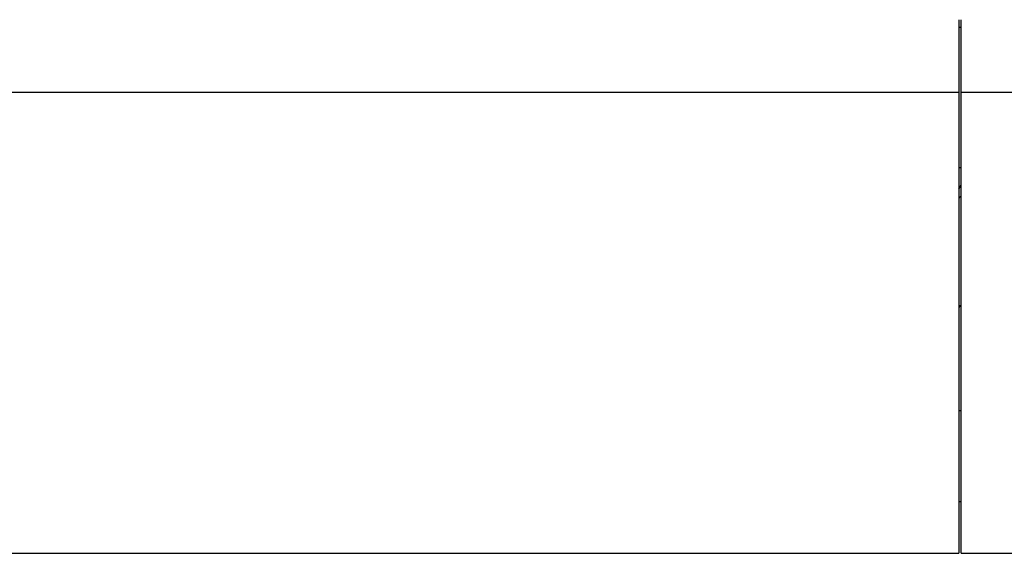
# Model space of a CAD drawing. Header units: inches. Extents: x 0 to 23760, y -13 to 16800.
# Tile 184 of 222: x 17047 to 18246, y 13010 to 13660. Entities that reach past the tile are written whole.
import ezdxf

# ---------------------------------------------------------------- set-up
doc = ezdxf.new("R2010")
doc.units = ezdxf.units.IN
doc.layers.add('254', color=7, linetype='Continuous', true_color=0xffffff)

msp = doc.modelspace()

# ---------------------------------------------------------------- linework, layer by layer
at = {"layer": '254', "color": 2, "linetype": 'Continuous', "lineweight": 25}
for p, q in [((18189.995, 13650.956), (18192.998, 13650.956)), ((18190.004, 13660.034), (18190.004, 13571.685)), ((18193.004, 13571.685), (18193.004, 13660.034)), ((16590.511, 13571.685), (18190.004, 13571.685)), ((18190.004, 13571.685), (18190.004, 13009.829)), ((18193.004, 13009.829), (18193.004, 13571.685)), ((18193.004, 13571.685), (19310.004, 13571.685)), ((18190.003, 13479.878), (18193, 13479.878)), ((18190.038, 13183.909), (18193.054, 13183.909)), ((18190.038, 13073.032), (18193.054, 13073.032)), ((16583.004, 13009.829), (18190.004, 13009.829)), ((18193.004, 13009.829), (19310.004, 13009.829))]:
    msp.add_line(p, q, dxfattribs=at)
for centre, major_axis, start_param, end_param in [((17965.843, 13486.638), (235.228, 0), 5.97530923, 6.0205678), ((17965.843, 13486.638), (244, 0), 5.87713446, 5.90943396), ((17965.843, 13353.587), (244, 0), 5.87713446, 5.90943396)]:
    msp.add_ellipse(centre, major_axis=major_axis, ratio=0.46174861, start_param=start_param, end_param=end_param, dxfattribs=at)

doc.saveas('drawing.dxf')
